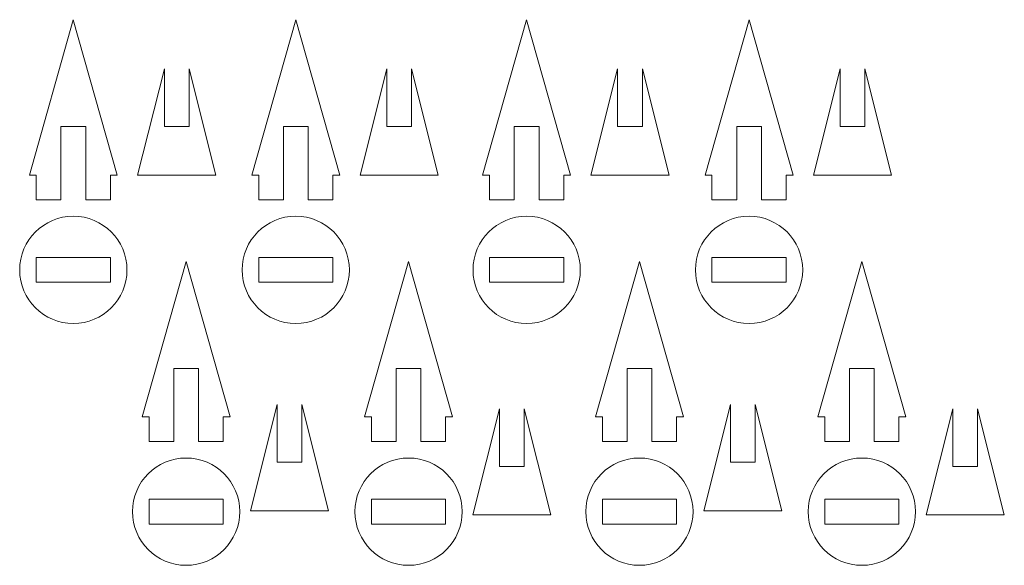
# Model space of a CAD drawing. Header units: millimetres. Extents: x -887 to 979, y -283 to 348.
# Tile 16 of 28: x -259 to -99, y 100 to 188. Entities that reach past the tile are written whole.
import ezdxf

# ---------------------------------------------------------------- set-up
doc = ezdxf.new("R2010")
doc.units = ezdxf.units.MM
doc.header["$MEASUREMENT"] = 0
doc.layers.add('layer 1', color=7, linetype='Continuous')

msp = doc.modelspace()

# ---------------------------------------------------------------- linework, layer by layer
at = {"layer": 'layer 1', "color": 250, "lineweight": 9}
for points, knots in [([(-249.9117, 188.3736), (-249.9117, 188.3736), (-257.0276, 163.2444), (-257.0276, 163.2444), (-257.0276, 163.2444), (-257.0276, 163.2444), (-255.9117, 163.2444), (-255.9117, 163.2444), (-255.9117, 163.2444), (-255.9117, 163.2444), (-255.9117, 159.2444), (-255.9117, 159.2444), (-255.9117, 159.2444), (-255.9117, 159.2444), (-251.9117, 159.2444), (-251.9117, 159.2444), (-251.9117, 159.2444), (-251.9117, 159.2444), (-251.9117, 163.2444), (-251.9117, 163.2444), (-251.9117, 163.2444), (-251.9117, 163.2444), (-251.9117, 171.0878), (-251.9117, 171.0878), (-251.9117, 171.0878), (-251.9117, 171.0878), (-247.9117, 171.0878), (-247.9117, 171.0878), (-247.9117, 171.0878), (-247.9117, 171.0878), (-247.9117, 163.2444), (-247.9117, 163.2444), (-247.9117, 163.2444), (-247.9117, 163.2444), (-247.9117, 159.2444), (-247.9117, 159.2444), (-247.9117, 159.2444), (-247.9117, 159.2444), (-243.9117, 159.2444), (-243.9117, 159.2444), (-243.9117, 159.2444), (-243.9117, 159.2444), (-243.9117, 163.2444), (-243.9117, 163.2444), (-243.9117, 163.2444), (-243.9117, 163.2444), (-242.7958, 163.2444), (-242.7958, 163.2444), (-242.7958, 163.2444), (-242.7958, 163.2444), (-249.9117, 188.3736), (-249.9117, 188.3736)], [0, 0, 0, 0, 0.07142857, 0.07142857, 0.07142857, 0.07142857, 0.14285714, 0.14285714, 0.14285714, 0.14285714, 0.21428571, 0.21428571, 0.21428571, 0.21428571, 0.28571429, 0.28571429, 0.28571429, 0.28571429, 0.35714286, 0.35714286, 0.35714286, 0.35714286, 0.42857143, 0.42857143, 0.42857143, 0.42857143, 0.5, 0.5, 0.5, 0.5, 0.57142857, 0.57142857, 0.57142857, 0.57142857, 0.64285714, 0.64285714, 0.64285714, 0.64285714, 0.71428571, 0.71428571, 0.71428571, 0.71428571, 0.78571429, 0.78571429, 0.78571429, 0.78571429, 0.85714286, 0.85714286, 0.85714286, 0.85714286, 1, 1, 1, 1]), ([(-213.9283, 188.3736), (-213.9283, 188.3736), (-221.0442, 163.2444), (-221.0442, 163.2444), (-221.0442, 163.2444), (-221.0442, 163.2444), (-219.9283, 163.2444), (-219.9283, 163.2444), (-219.9283, 163.2444), (-219.9283, 163.2444), (-219.9283, 159.2444), (-219.9283, 159.2444), (-219.9283, 159.2444), (-219.9283, 159.2444), (-215.9283, 159.2444), (-215.9283, 159.2444), (-215.9283, 159.2444), (-215.9283, 159.2444), (-215.9283, 163.2444), (-215.9283, 163.2444), (-215.9283, 163.2444), (-215.9283, 163.2444), (-215.9283, 171.0878), (-215.9283, 171.0878), (-215.9283, 171.0878), (-215.9283, 171.0878), (-211.9283, 171.0878), (-211.9283, 171.0878), (-211.9283, 171.0878), (-211.9283, 171.0878), (-211.9283, 163.2444), (-211.9283, 163.2444), (-211.9283, 163.2444), (-211.9283, 163.2444), (-211.9283, 159.2444), (-211.9283, 159.2444), (-211.9283, 159.2444), (-211.9283, 159.2444), (-207.9283, 159.2444), (-207.9283, 159.2444), (-207.9283, 159.2444), (-207.9283, 159.2444), (-207.9283, 163.2444), (-207.9283, 163.2444), (-207.9283, 163.2444), (-207.9283, 163.2444), (-206.8124, 163.2444), (-206.8124, 163.2444), (-206.8124, 163.2444), (-206.8124, 163.2444), (-213.9283, 188.3736), (-213.9283, 188.3736)], [0, 0, 0, 0, 0.07142857, 0.07142857, 0.07142857, 0.07142857, 0.14285714, 0.14285714, 0.14285714, 0.14285714, 0.21428571, 0.21428571, 0.21428571, 0.21428571, 0.28571429, 0.28571429, 0.28571429, 0.28571429, 0.35714286, 0.35714286, 0.35714286, 0.35714286, 0.42857143, 0.42857143, 0.42857143, 0.42857143, 0.5, 0.5, 0.5, 0.5, 0.57142857, 0.57142857, 0.57142857, 0.57142857, 0.64285714, 0.64285714, 0.64285714, 0.64285714, 0.71428571, 0.71428571, 0.71428571, 0.71428571, 0.78571429, 0.78571429, 0.78571429, 0.78571429, 0.85714286, 0.85714286, 0.85714286, 0.85714286, 1, 1, 1, 1]), ([(-176.58, 188.3736), (-176.58, 188.3736), (-183.6959, 163.2444), (-183.6959, 163.2444), (-183.6959, 163.2444), (-183.6959, 163.2444), (-182.58, 163.2444), (-182.58, 163.2444), (-182.58, 163.2444), (-182.58, 163.2444), (-182.58, 159.2444), (-182.58, 159.2444), (-182.58, 159.2444), (-182.58, 159.2444), (-178.58, 159.2444), (-178.58, 159.2444), (-178.58, 159.2444), (-178.58, 159.2444), (-178.58, 163.2444), (-178.58, 163.2444), (-178.58, 163.2444), (-178.58, 163.2444), (-178.58, 171.0878), (-178.58, 171.0878), (-178.58, 171.0878), (-178.58, 171.0878), (-174.58, 171.0878), (-174.58, 171.0878), (-174.58, 171.0878), (-174.58, 171.0878), (-174.58, 163.2444), (-174.58, 163.2444), (-174.58, 163.2444), (-174.58, 163.2444), (-174.58, 159.2444), (-174.58, 159.2444), (-174.58, 159.2444), (-174.58, 159.2444), (-170.58, 159.2444), (-170.58, 159.2444), (-170.58, 159.2444), (-170.58, 159.2444), (-170.58, 163.2444), (-170.58, 163.2444), (-170.58, 163.2444), (-170.58, 163.2444), (-169.4641, 163.2444), (-169.4641, 163.2444), (-169.4641, 163.2444), (-169.4641, 163.2444), (-176.58, 188.3736), (-176.58, 188.3736)], [0, 0, 0, 0, 0.07142857, 0.07142857, 0.07142857, 0.07142857, 0.14285714, 0.14285714, 0.14285714, 0.14285714, 0.21428571, 0.21428571, 0.21428571, 0.21428571, 0.28571429, 0.28571429, 0.28571429, 0.28571429, 0.35714286, 0.35714286, 0.35714286, 0.35714286, 0.42857143, 0.42857143, 0.42857143, 0.42857143, 0.5, 0.5, 0.5, 0.5, 0.57142857, 0.57142857, 0.57142857, 0.57142857, 0.64285714, 0.64285714, 0.64285714, 0.64285714, 0.71428571, 0.71428571, 0.71428571, 0.71428571, 0.78571429, 0.78571429, 0.78571429, 0.78571429, 0.85714286, 0.85714286, 0.85714286, 0.85714286, 1, 1, 1, 1]), ([(-140.5966, 188.3736), (-140.5966, 188.3736), (-147.7125, 163.2444), (-147.7125, 163.2444), (-147.7125, 163.2444), (-147.7125, 163.2444), (-146.5966, 163.2444), (-146.5966, 163.2444), (-146.5966, 163.2444), (-146.5966, 163.2444), (-146.5966, 159.2444), (-146.5966, 159.2444), (-146.5966, 159.2444), (-146.5966, 159.2444), (-142.5966, 159.2444), (-142.5966, 159.2444), (-142.5966, 159.2444), (-142.5966, 159.2444), (-142.5966, 163.2444), (-142.5966, 163.2444), (-142.5966, 163.2444), (-142.5966, 163.2444), (-142.5966, 171.0878), (-142.5966, 171.0878), (-142.5966, 171.0878), (-142.5966, 171.0878), (-138.5966, 171.0878), (-138.5966, 171.0878), (-138.5966, 171.0878), (-138.5966, 171.0878), (-138.5966, 163.2444), (-138.5966, 163.2444), (-138.5966, 163.2444), (-138.5966, 163.2444), (-138.5966, 159.2444), (-138.5966, 159.2444), (-138.5966, 159.2444), (-138.5966, 159.2444), (-134.5966, 159.2444), (-134.5966, 159.2444), (-134.5966, 159.2444), (-134.5966, 159.2444), (-134.5966, 163.2444), (-134.5966, 163.2444), (-134.5966, 163.2444), (-134.5966, 163.2444), (-133.4807, 163.2444), (-133.4807, 163.2444), (-133.4807, 163.2444), (-133.4807, 163.2444), (-140.5966, 188.3736), (-140.5966, 188.3736)], [0, 0, 0, 0, 0.07142857, 0.07142857, 0.07142857, 0.07142857, 0.14285714, 0.14285714, 0.14285714, 0.14285714, 0.21428571, 0.21428571, 0.21428571, 0.21428571, 0.28571429, 0.28571429, 0.28571429, 0.28571429, 0.35714286, 0.35714286, 0.35714286, 0.35714286, 0.42857143, 0.42857143, 0.42857143, 0.42857143, 0.5, 0.5, 0.5, 0.5, 0.57142857, 0.57142857, 0.57142857, 0.57142857, 0.64285714, 0.64285714, 0.64285714, 0.64285714, 0.71428571, 0.71428571, 0.71428571, 0.71428571, 0.78571429, 0.78571429, 0.78571429, 0.78571429, 0.85714286, 0.85714286, 0.85714286, 0.85714286, 1, 1, 1, 1]), ([(-235.1901, 180.4227), (-235.1901, 180.4227), (-239.5112, 163.2444), (-239.5112, 163.2444), (-239.5112, 163.2444), (-239.5112, 163.2444), (-233.1901, 163.2444), (-233.1901, 163.2444), (-233.1901, 163.2444), (-233.1901, 163.2444), (-226.869, 163.2444), (-226.869, 163.2444), (-226.869, 163.2444), (-226.869, 163.2444), (-231.1901, 180.4227), (-231.1901, 180.4227), (-231.1901, 180.4227), (-231.1901, 180.4227), (-231.1901, 171.0878), (-231.1901, 171.0878), (-231.1901, 171.0878), (-231.1901, 171.0878), (-235.1901, 171.0878), (-235.1901, 171.0878), (-235.1901, 171.0878), (-235.1901, 171.0878), (-235.1901, 180.4227), (-235.1901, 180.4227)], [0, 0, 0, 0, 0.125, 0.125, 0.125, 0.125, 0.25, 0.25, 0.25, 0.25, 0.375, 0.375, 0.375, 0.375, 0.5, 0.5, 0.5, 0.5, 0.625, 0.625, 0.625, 0.625, 0.75, 0.75, 0.75, 0.75, 1, 1, 1, 1]), ([(-199.2067, 180.4227), (-199.2067, 180.4227), (-203.5278, 163.2444), (-203.5278, 163.2444), (-203.5278, 163.2444), (-203.5278, 163.2444), (-197.2067, 163.2444), (-197.2067, 163.2444), (-197.2067, 163.2444), (-197.2067, 163.2444), (-190.8856, 163.2444), (-190.8856, 163.2444), (-190.8856, 163.2444), (-190.8856, 163.2444), (-195.2067, 180.4227), (-195.2067, 180.4227), (-195.2067, 180.4227), (-195.2067, 180.4227), (-195.2067, 171.0878), (-195.2067, 171.0878), (-195.2067, 171.0878), (-195.2067, 171.0878), (-199.2067, 171.0878), (-199.2067, 171.0878), (-199.2067, 171.0878), (-199.2067, 171.0878), (-199.2067, 180.4227), (-199.2067, 180.4227)], [0, 0, 0, 0, 0.125, 0.125, 0.125, 0.125, 0.25, 0.25, 0.25, 0.25, 0.375, 0.375, 0.375, 0.375, 0.5, 0.5, 0.5, 0.5, 0.625, 0.625, 0.625, 0.625, 0.75, 0.75, 0.75, 0.75, 1, 1, 1, 1]), ([(-161.8584, 180.4227), (-161.8584, 180.4227), (-166.1795, 163.2444), (-166.1795, 163.2444), (-166.1795, 163.2444), (-166.1795, 163.2444), (-159.8584, 163.2444), (-159.8584, 163.2444), (-159.8584, 163.2444), (-159.8584, 163.2444), (-153.5373, 163.2444), (-153.5373, 163.2444), (-153.5373, 163.2444), (-153.5373, 163.2444), (-157.8584, 180.4227), (-157.8584, 180.4227), (-157.8584, 180.4227), (-157.8584, 180.4227), (-157.8584, 171.0878), (-157.8584, 171.0878), (-157.8584, 171.0878), (-157.8584, 171.0878), (-161.8584, 171.0878), (-161.8584, 171.0878), (-161.8584, 171.0878), (-161.8584, 171.0878), (-161.8584, 180.4227), (-161.8584, 180.4227)], [0, 0, 0, 0, 0.125, 0.125, 0.125, 0.125, 0.25, 0.25, 0.25, 0.25, 0.375, 0.375, 0.375, 0.375, 0.5, 0.5, 0.5, 0.5, 0.625, 0.625, 0.625, 0.625, 0.75, 0.75, 0.75, 0.75, 1, 1, 1, 1]), ([(-125.875, 180.4227), (-125.875, 180.4227), (-130.1961, 163.2444), (-130.1961, 163.2444), (-130.1961, 163.2444), (-130.1961, 163.2444), (-123.875, 163.2444), (-123.875, 163.2444), (-123.875, 163.2444), (-123.875, 163.2444), (-117.5539, 163.2444), (-117.5539, 163.2444), (-117.5539, 163.2444), (-117.5539, 163.2444), (-121.875, 180.4227), (-121.875, 180.4227), (-121.875, 180.4227), (-121.875, 180.4227), (-121.875, 171.0878), (-121.875, 171.0878), (-121.875, 171.0878), (-121.875, 171.0878), (-125.875, 171.0878), (-125.875, 171.0878), (-125.875, 171.0878), (-125.875, 171.0878), (-125.875, 180.4227), (-125.875, 180.4227)], [0, 0, 0, 0, 0.125, 0.125, 0.125, 0.125, 0.25, 0.25, 0.25, 0.25, 0.375, 0.375, 0.375, 0.375, 0.5, 0.5, 0.5, 0.5, 0.625, 0.625, 0.625, 0.625, 0.75, 0.75, 0.75, 0.75, 1, 1, 1, 1]), ([(-249.9117, 139.2319), (-254.7042, 139.2319), (-258.5892, 143.1169), (-258.5892, 147.9094), (-258.5892, 147.9094), (-258.5892, 152.7019), (-254.7042, 156.5869), (-249.9117, 156.5869), (-249.9117, 156.5869), (-245.1192, 156.5869), (-241.2342, 152.7019), (-241.2342, 147.9094), (-241.2342, 147.9094), (-241.2342, 143.1169), (-245.1192, 139.2319), (-249.9117, 139.2319)], [0, 0, 0, 0, 0.2, 0.2, 0.2, 0.2, 0.4, 0.4, 0.4, 0.4, 0.6, 0.6, 0.6, 0.6, 1, 1, 1, 1]), ([(-213.9283, 139.2319), (-218.7208, 139.2319), (-222.6058, 143.1169), (-222.6058, 147.9094), (-222.6058, 147.9094), (-222.6058, 152.7019), (-218.7208, 156.5869), (-213.9283, 156.5869), (-213.9283, 156.5869), (-209.1358, 156.5869), (-205.2508, 152.7019), (-205.2508, 147.9094), (-205.2508, 147.9094), (-205.2508, 143.1169), (-209.1358, 139.2319), (-213.9283, 139.2319)], [0, 0, 0, 0, 0.2, 0.2, 0.2, 0.2, 0.4, 0.4, 0.4, 0.4, 0.6, 0.6, 0.6, 0.6, 1, 1, 1, 1]), ([(-176.58, 139.2319), (-181.3725, 139.2319), (-185.2575, 143.1169), (-185.2575, 147.9094), (-185.2575, 147.9094), (-185.2575, 152.7019), (-181.3725, 156.5869), (-176.58, 156.5869), (-176.58, 156.5869), (-171.7875, 156.5869), (-167.9025, 152.7019), (-167.9025, 147.9094), (-167.9025, 147.9094), (-167.9025, 143.1169), (-171.7875, 139.2319), (-176.58, 139.2319)], [0, 0, 0, 0, 0.2, 0.2, 0.2, 0.2, 0.4, 0.4, 0.4, 0.4, 0.6, 0.6, 0.6, 0.6, 1, 1, 1, 1]), ([(-140.5966, 139.2319), (-145.3891, 139.2319), (-149.2741, 143.1169), (-149.2741, 147.9094), (-149.2741, 147.9094), (-149.2741, 152.7019), (-145.3891, 156.5869), (-140.5966, 156.5869), (-140.5966, 156.5869), (-135.8041, 156.5869), (-131.9191, 152.7019), (-131.9191, 147.9094), (-131.9191, 147.9094), (-131.9191, 143.1169), (-135.8041, 139.2319), (-140.5966, 139.2319)], [0, 0, 0, 0, 0.2, 0.2, 0.2, 0.2, 0.4, 0.4, 0.4, 0.4, 0.6, 0.6, 0.6, 0.6, 1, 1, 1, 1]), ([(-251.9117, 149.9094), (-251.9117, 149.9094), (-247.9117, 149.9094), (-247.9117, 149.9094), (-247.9117, 149.9094), (-247.9117, 149.9094), (-243.9117, 149.9094), (-243.9117, 149.9094), (-243.9117, 149.9094), (-243.9117, 149.9094), (-243.9117, 145.9094), (-243.9117, 145.9094), (-243.9117, 145.9094), (-243.9117, 145.9094), (-247.9117, 145.9094), (-247.9117, 145.9094), (-247.9117, 145.9094), (-247.9117, 145.9094), (-251.9117, 145.9094), (-251.9117, 145.9094), (-251.9117, 145.9094), (-251.9117, 145.9094), (-255.9117, 145.9094), (-255.9117, 145.9094), (-255.9117, 145.9094), (-255.9117, 145.9094), (-255.9117, 149.9094), (-255.9117, 149.9094), (-255.9117, 149.9094), (-255.9117, 149.9094), (-251.9117, 149.9094), (-251.9117, 149.9094)], [0, 0, 0, 0, 0.11111111, 0.11111111, 0.11111111, 0.11111111, 0.22222222, 0.22222222, 0.22222222, 0.22222222, 0.33333333, 0.33333333, 0.33333333, 0.33333333, 0.44444444, 0.44444444, 0.44444444, 0.44444444, 0.55555556, 0.55555556, 0.55555556, 0.55555556, 0.66666667, 0.66666667, 0.66666667, 0.66666667, 0.77777778, 0.77777778, 0.77777778, 0.77777778, 1, 1, 1, 1]), ([(-215.9283, 149.9094), (-215.9283, 149.9094), (-211.9283, 149.9094), (-211.9283, 149.9094), (-211.9283, 149.9094), (-211.9283, 149.9094), (-207.9283, 149.9094), (-207.9283, 149.9094), (-207.9283, 149.9094), (-207.9283, 149.9094), (-207.9283, 145.9094), (-207.9283, 145.9094), (-207.9283, 145.9094), (-207.9283, 145.9094), (-211.9283, 145.9094), (-211.9283, 145.9094), (-211.9283, 145.9094), (-211.9283, 145.9094), (-215.9283, 145.9094), (-215.9283, 145.9094), (-215.9283, 145.9094), (-215.9283, 145.9094), (-219.9283, 145.9094), (-219.9283, 145.9094), (-219.9283, 145.9094), (-219.9283, 145.9094), (-219.9283, 149.9094), (-219.9283, 149.9094), (-219.9283, 149.9094), (-219.9283, 149.9094), (-215.9283, 149.9094), (-215.9283, 149.9094)], [0, 0, 0, 0, 0.11111111, 0.11111111, 0.11111111, 0.11111111, 0.22222222, 0.22222222, 0.22222222, 0.22222222, 0.33333333, 0.33333333, 0.33333333, 0.33333333, 0.44444444, 0.44444444, 0.44444444, 0.44444444, 0.55555556, 0.55555556, 0.55555556, 0.55555556, 0.66666667, 0.66666667, 0.66666667, 0.66666667, 0.77777778, 0.77777778, 0.77777778, 0.77777778, 1, 1, 1, 1]), ([(-178.58, 149.9094), (-178.58, 149.9094), (-174.58, 149.9094), (-174.58, 149.9094), (-174.58, 149.9094), (-174.58, 149.9094), (-170.58, 149.9094), (-170.58, 149.9094), (-170.58, 149.9094), (-170.58, 149.9094), (-170.58, 145.9094), (-170.58, 145.9094), (-170.58, 145.9094), (-170.58, 145.9094), (-174.58, 145.9094), (-174.58, 145.9094), (-174.58, 145.9094), (-174.58, 145.9094), (-178.58, 145.9094), (-178.58, 145.9094), (-178.58, 145.9094), (-178.58, 145.9094), (-182.58, 145.9094), (-182.58, 145.9094), (-182.58, 145.9094), (-182.58, 145.9094), (-182.58, 149.9094), (-182.58, 149.9094), (-182.58, 149.9094), (-182.58, 149.9094), (-178.58, 149.9094), (-178.58, 149.9094)], [0, 0, 0, 0, 0.11111111, 0.11111111, 0.11111111, 0.11111111, 0.22222222, 0.22222222, 0.22222222, 0.22222222, 0.33333333, 0.33333333, 0.33333333, 0.33333333, 0.44444444, 0.44444444, 0.44444444, 0.44444444, 0.55555556, 0.55555556, 0.55555556, 0.55555556, 0.66666667, 0.66666667, 0.66666667, 0.66666667, 0.77777778, 0.77777778, 0.77777778, 0.77777778, 1, 1, 1, 1]), ([(-142.5966, 149.9094), (-142.5966, 149.9094), (-138.5966, 149.9094), (-138.5966, 149.9094), (-138.5966, 149.9094), (-138.5966, 149.9094), (-134.5966, 149.9094), (-134.5966, 149.9094), (-134.5966, 149.9094), (-134.5966, 149.9094), (-134.5966, 145.9094), (-134.5966, 145.9094), (-134.5966, 145.9094), (-134.5966, 145.9094), (-138.5966, 145.9094), (-138.5966, 145.9094), (-138.5966, 145.9094), (-138.5966, 145.9094), (-142.5966, 145.9094), (-142.5966, 145.9094), (-142.5966, 145.9094), (-142.5966, 145.9094), (-146.5966, 145.9094), (-146.5966, 145.9094), (-146.5966, 145.9094), (-146.5966, 145.9094), (-146.5966, 149.9094), (-146.5966, 149.9094), (-146.5966, 149.9094), (-146.5966, 149.9094), (-142.5966, 149.9094), (-142.5966, 149.9094)], [0, 0, 0, 0, 0.11111111, 0.11111111, 0.11111111, 0.11111111, 0.22222222, 0.22222222, 0.22222222, 0.22222222, 0.33333333, 0.33333333, 0.33333333, 0.33333333, 0.44444444, 0.44444444, 0.44444444, 0.44444444, 0.55555556, 0.55555556, 0.55555556, 0.55555556, 0.66666667, 0.66666667, 0.66666667, 0.66666667, 0.77777778, 0.77777778, 0.77777778, 0.77777778, 1, 1, 1, 1]), ([(-231.6658, 149.2673), (-231.6658, 149.2673), (-238.7817, 124.1381), (-238.7817, 124.1381), (-238.7817, 124.1381), (-238.7817, 124.1381), (-237.6658, 124.1381), (-237.6658, 124.1381), (-237.6658, 124.1381), (-237.6658, 124.1381), (-237.6658, 120.1381), (-237.6658, 120.1381), (-237.6658, 120.1381), (-237.6658, 120.1381), (-233.6658, 120.1381), (-233.6658, 120.1381), (-233.6658, 120.1381), (-233.6658, 120.1381), (-233.6658, 124.1381), (-233.6658, 124.1381), (-233.6658, 124.1381), (-233.6658, 124.1381), (-233.6658, 131.9815), (-233.6658, 131.9815), (-233.6658, 131.9815), (-233.6658, 131.9815), (-229.6658, 131.9815), (-229.6658, 131.9815), (-229.6658, 131.9815), (-229.6658, 131.9815), (-229.6658, 124.1381), (-229.6658, 124.1381), (-229.6658, 124.1381), (-229.6658, 124.1381), (-229.6658, 120.1381), (-229.6658, 120.1381), (-229.6658, 120.1381), (-229.6658, 120.1381), (-225.6658, 120.1381), (-225.6658, 120.1381), (-225.6658, 120.1381), (-225.6658, 120.1381), (-225.6658, 124.1381), (-225.6658, 124.1381), (-225.6658, 124.1381), (-225.6658, 124.1381), (-224.5499, 124.1381), (-224.5499, 124.1381), (-224.5499, 124.1381), (-224.5499, 124.1381), (-231.6658, 149.2673), (-231.6658, 149.2673)], [0, 0, 0, 0, 0.07142857, 0.07142857, 0.07142857, 0.07142857, 0.14285714, 0.14285714, 0.14285714, 0.14285714, 0.21428571, 0.21428571, 0.21428571, 0.21428571, 0.28571429, 0.28571429, 0.28571429, 0.28571429, 0.35714286, 0.35714286, 0.35714286, 0.35714286, 0.42857143, 0.42857143, 0.42857143, 0.42857143, 0.5, 0.5, 0.5, 0.5, 0.57142857, 0.57142857, 0.57142857, 0.57142857, 0.64285714, 0.64285714, 0.64285714, 0.64285714, 0.71428571, 0.71428571, 0.71428571, 0.71428571, 0.78571429, 0.78571429, 0.78571429, 0.78571429, 0.85714286, 0.85714286, 0.85714286, 0.85714286, 1, 1, 1, 1]), ([(-195.6824, 149.2673), (-195.6824, 149.2673), (-202.7983, 124.1381), (-202.7983, 124.1381), (-202.7983, 124.1381), (-202.7983, 124.1381), (-201.6824, 124.1381), (-201.6824, 124.1381), (-201.6824, 124.1381), (-201.6824, 124.1381), (-201.6824, 120.1381), (-201.6824, 120.1381), (-201.6824, 120.1381), (-201.6824, 120.1381), (-197.6824, 120.1381), (-197.6824, 120.1381), (-197.6824, 120.1381), (-197.6824, 120.1381), (-197.6824, 124.1381), (-197.6824, 124.1381), (-197.6824, 124.1381), (-197.6824, 124.1381), (-197.6824, 131.9815), (-197.6824, 131.9815), (-197.6824, 131.9815), (-197.6824, 131.9815), (-193.6824, 131.9815), (-193.6824, 131.9815), (-193.6824, 131.9815), (-193.6824, 131.9815), (-193.6824, 124.1381), (-193.6824, 124.1381), (-193.6824, 124.1381), (-193.6824, 124.1381), (-193.6824, 120.1381), (-193.6824, 120.1381), (-193.6824, 120.1381), (-193.6824, 120.1381), (-189.6824, 120.1381), (-189.6824, 120.1381), (-189.6824, 120.1381), (-189.6824, 120.1381), (-189.6824, 124.1381), (-189.6824, 124.1381), (-189.6824, 124.1381), (-189.6824, 124.1381), (-188.5665, 124.1381), (-188.5665, 124.1381), (-188.5665, 124.1381), (-188.5665, 124.1381), (-195.6824, 149.2673), (-195.6824, 149.2673)], [0, 0, 0, 0, 0.07142857, 0.07142857, 0.07142857, 0.07142857, 0.14285714, 0.14285714, 0.14285714, 0.14285714, 0.21428571, 0.21428571, 0.21428571, 0.21428571, 0.28571429, 0.28571429, 0.28571429, 0.28571429, 0.35714286, 0.35714286, 0.35714286, 0.35714286, 0.42857143, 0.42857143, 0.42857143, 0.42857143, 0.5, 0.5, 0.5, 0.5, 0.57142857, 0.57142857, 0.57142857, 0.57142857, 0.64285714, 0.64285714, 0.64285714, 0.64285714, 0.71428571, 0.71428571, 0.71428571, 0.71428571, 0.78571429, 0.78571429, 0.78571429, 0.78571429, 0.85714286, 0.85714286, 0.85714286, 0.85714286, 1, 1, 1, 1]), ([(-158.3341, 149.2673), (-158.3341, 149.2673), (-165.45, 124.1381), (-165.45, 124.1381), (-165.45, 124.1381), (-165.45, 124.1381), (-164.3341, 124.1381), (-164.3341, 124.1381), (-164.3341, 124.1381), (-164.3341, 124.1381), (-164.3341, 120.1381), (-164.3341, 120.1381), (-164.3341, 120.1381), (-164.3341, 120.1381), (-160.3341, 120.1381), (-160.3341, 120.1381), (-160.3341, 120.1381), (-160.3341, 120.1381), (-160.3341, 124.1381), (-160.3341, 124.1381), (-160.3341, 124.1381), (-160.3341, 124.1381), (-160.3341, 131.9815), (-160.3341, 131.9815), (-160.3341, 131.9815), (-160.3341, 131.9815), (-156.3341, 131.9815), (-156.3341, 131.9815), (-156.3341, 131.9815), (-156.3341, 131.9815), (-156.3341, 124.1381), (-156.3341, 124.1381), (-156.3341, 124.1381), (-156.3341, 124.1381), (-156.3341, 120.1381), (-156.3341, 120.1381), (-156.3341, 120.1381), (-156.3341, 120.1381), (-152.3341, 120.1381), (-152.3341, 120.1381), (-152.3341, 120.1381), (-152.3341, 120.1381), (-152.3341, 124.1381), (-152.3341, 124.1381), (-152.3341, 124.1381), (-152.3341, 124.1381), (-151.2182, 124.1381), (-151.2182, 124.1381), (-151.2182, 124.1381), (-151.2182, 124.1381), (-158.3341, 149.2673), (-158.3341, 149.2673)], [0, 0, 0, 0, 0.07142857, 0.07142857, 0.07142857, 0.07142857, 0.14285714, 0.14285714, 0.14285714, 0.14285714, 0.21428571, 0.21428571, 0.21428571, 0.21428571, 0.28571429, 0.28571429, 0.28571429, 0.28571429, 0.35714286, 0.35714286, 0.35714286, 0.35714286, 0.42857143, 0.42857143, 0.42857143, 0.42857143, 0.5, 0.5, 0.5, 0.5, 0.57142857, 0.57142857, 0.57142857, 0.57142857, 0.64285714, 0.64285714, 0.64285714, 0.64285714, 0.71428571, 0.71428571, 0.71428571, 0.71428571, 0.78571429, 0.78571429, 0.78571429, 0.78571429, 0.85714286, 0.85714286, 0.85714286, 0.85714286, 1, 1, 1, 1]), ([(-122.3507, 149.2673), (-122.3507, 149.2673), (-129.4666, 124.1381), (-129.4666, 124.1381), (-129.4666, 124.1381), (-129.4666, 124.1381), (-128.3507, 124.1381), (-128.3507, 124.1381), (-128.3507, 124.1381), (-128.3507, 124.1381), (-128.3507, 120.1381), (-128.3507, 120.1381), (-128.3507, 120.1381), (-128.3507, 120.1381), (-124.3507, 120.1381), (-124.3507, 120.1381), (-124.3507, 120.1381), (-124.3507, 120.1381), (-124.3507, 124.1381), (-124.3507, 124.1381), (-124.3507, 124.1381), (-124.3507, 124.1381), (-124.3507, 131.9815), (-124.3507, 131.9815), (-124.3507, 131.9815), (-124.3507, 131.9815), (-120.3507, 131.9815), (-120.3507, 131.9815), (-120.3507, 131.9815), (-120.3507, 131.9815), (-120.3507, 124.1381), (-120.3507, 124.1381), (-120.3507, 124.1381), (-120.3507, 124.1381), (-120.3507, 120.1381), (-120.3507, 120.1381), (-120.3507, 120.1381), (-120.3507, 120.1381), (-116.3507, 120.1381), (-116.3507, 120.1381), (-116.3507, 120.1381), (-116.3507, 120.1381), (-116.3507, 124.1381), (-116.3507, 124.1381), (-116.3507, 124.1381), (-116.3507, 124.1381), (-115.2348, 124.1381), (-115.2348, 124.1381), (-115.2348, 124.1381), (-115.2348, 124.1381), (-122.3507, 149.2673), (-122.3507, 149.2673)], [0, 0, 0, 0, 0.07142857, 0.07142857, 0.07142857, 0.07142857, 0.14285714, 0.14285714, 0.14285714, 0.14285714, 0.21428571, 0.21428571, 0.21428571, 0.21428571, 0.28571429, 0.28571429, 0.28571429, 0.28571429, 0.35714286, 0.35714286, 0.35714286, 0.35714286, 0.42857143, 0.42857143, 0.42857143, 0.42857143, 0.5, 0.5, 0.5, 0.5, 0.57142857, 0.57142857, 0.57142857, 0.57142857, 0.64285714, 0.64285714, 0.64285714, 0.64285714, 0.71428571, 0.71428571, 0.71428571, 0.71428571, 0.78571429, 0.78571429, 0.78571429, 0.78571429, 0.85714286, 0.85714286, 0.85714286, 0.85714286, 1, 1, 1, 1]), ([(-216.9442, 126.136), (-216.9442, 126.136), (-221.2653, 108.9577), (-221.2653, 108.9577), (-221.2653, 108.9577), (-221.2653, 108.9577), (-214.9442, 108.9577), (-214.9442, 108.9577), (-214.9442, 108.9577), (-214.9442, 108.9577), (-208.6231, 108.9577), (-208.6231, 108.9577), (-208.6231, 108.9577), (-208.6231, 108.9577), (-212.9442, 126.136), (-212.9442, 126.136), (-212.9442, 126.136), (-212.9442, 126.136), (-212.9442, 116.8011), (-212.9442, 116.8011), (-212.9442, 116.8011), (-212.9442, 116.8011), (-216.9442, 116.8011), (-216.9442, 116.8011), (-216.9442, 116.8011), (-216.9442, 116.8011), (-216.9442, 126.136), (-216.9442, 126.136)], [0, 0, 0, 0, 0.125, 0.125, 0.125, 0.125, 0.25, 0.25, 0.25, 0.25, 0.375, 0.375, 0.375, 0.375, 0.5, 0.5, 0.5, 0.5, 0.625, 0.625, 0.625, 0.625, 0.75, 0.75, 0.75, 0.75, 1, 1, 1, 1]), ([(-143.6125, 126.136), (-143.6125, 126.136), (-147.9336, 108.9577), (-147.9336, 108.9577), (-147.9336, 108.9577), (-147.9336, 108.9577), (-141.6125, 108.9577), (-141.6125, 108.9577), (-141.6125, 108.9577), (-141.6125, 108.9577), (-135.2914, 108.9577), (-135.2914, 108.9577), (-135.2914, 108.9577), (-135.2914, 108.9577), (-139.6125, 126.136), (-139.6125, 126.136), (-139.6125, 126.136), (-139.6125, 126.136), (-139.6125, 116.8011), (-139.6125, 116.8011), (-139.6125, 116.8011), (-139.6125, 116.8011), (-143.6125, 116.8011), (-143.6125, 116.8011), (-143.6125, 116.8011), (-143.6125, 116.8011), (-143.6125, 126.136), (-143.6125, 126.136)], [0, 0, 0, 0, 0.125, 0.125, 0.125, 0.125, 0.25, 0.25, 0.25, 0.25, 0.375, 0.375, 0.375, 0.375, 0.5, 0.5, 0.5, 0.5, 0.625, 0.625, 0.625, 0.625, 0.75, 0.75, 0.75, 0.75, 1, 1, 1, 1]), ([(-180.9608, 125.4414), (-180.9608, 125.4414), (-185.2819, 108.2631), (-185.2819, 108.2631), (-185.2819, 108.2631), (-185.2819, 108.2631), (-178.9608, 108.2631), (-178.9608, 108.2631), (-178.9608, 108.2631), (-178.9608, 108.2631), (-172.6397, 108.2631), (-172.6397, 108.2631), (-172.6397, 108.2631), (-172.6397, 108.2631), (-176.9608, 125.4414), (-176.9608, 125.4414), (-176.9608, 125.4414), (-176.9608, 125.4414), (-176.9608, 116.1065), (-176.9608, 116.1065), (-176.9608, 116.1065), (-176.9608, 116.1065), (-180.9608, 116.1065), (-180.9608, 116.1065), (-180.9608, 116.1065), (-180.9608, 116.1065), (-180.9608, 125.4414), (-180.9608, 125.4414)], [0, 0, 0, 0, 0.125, 0.125, 0.125, 0.125, 0.25, 0.25, 0.25, 0.25, 0.375, 0.375, 0.375, 0.375, 0.5, 0.5, 0.5, 0.5, 0.625, 0.625, 0.625, 0.625, 0.75, 0.75, 0.75, 0.75, 1, 1, 1, 1]), ([(-107.6291, 125.4414), (-107.6291, 125.4414), (-111.9502, 108.2631), (-111.9502, 108.2631), (-111.9502, 108.2631), (-111.9502, 108.2631), (-105.6291, 108.2631), (-105.6291, 108.2631), (-105.6291, 108.2631), (-105.6291, 108.2631), (-99.308, 108.2631), (-99.308, 108.2631), (-99.308, 108.2631), (-99.308, 108.2631), (-103.6291, 125.4414), (-103.6291, 125.4414), (-103.6291, 125.4414), (-103.6291, 125.4414), (-103.6291, 116.1065), (-103.6291, 116.1065), (-103.6291, 116.1065), (-103.6291, 116.1065), (-107.6291, 116.1065), (-107.6291, 116.1065), (-107.6291, 116.1065), (-107.6291, 116.1065), (-107.6291, 125.4414), (-107.6291, 125.4414)], [0, 0, 0, 0, 0.125, 0.125, 0.125, 0.125, 0.25, 0.25, 0.25, 0.25, 0.375, 0.375, 0.375, 0.375, 0.5, 0.5, 0.5, 0.5, 0.625, 0.625, 0.625, 0.625, 0.75, 0.75, 0.75, 0.75, 1, 1, 1, 1]), ([(-231.6658, 100.1256), (-236.4583, 100.1256), (-240.3433, 104.0106), (-240.3433, 108.8031), (-240.3433, 108.8031), (-240.3433, 113.5956), (-236.4583, 117.4806), (-231.6658, 117.4806), (-231.6658, 117.4806), (-226.8733, 117.4806), (-222.9883, 113.5956), (-222.9883, 108.8031), (-222.9883, 108.8031), (-222.9883, 104.0106), (-226.8733, 100.1256), (-231.6658, 100.1256)], [0, 0, 0, 0, 0.2, 0.2, 0.2, 0.2, 0.4, 0.4, 0.4, 0.4, 0.6, 0.6, 0.6, 0.6, 1, 1, 1, 1]), ([(-195.6824, 100.1256), (-200.4749, 100.1256), (-204.3599, 104.0106), (-204.3599, 108.8031), (-204.3599, 108.8031), (-204.3599, 113.5956), (-200.4749, 117.4806), (-195.6824, 117.4806), (-195.6824, 117.4806), (-190.8899, 117.4806), (-187.0049, 113.5956), (-187.0049, 108.8031), (-187.0049, 108.8031), (-187.0049, 104.0106), (-190.8899, 100.1256), (-195.6824, 100.1256)], [0, 0, 0, 0, 0.2, 0.2, 0.2, 0.2, 0.4, 0.4, 0.4, 0.4, 0.6, 0.6, 0.6, 0.6, 1, 1, 1, 1]), ([(-158.3341, 100.1256), (-163.1266, 100.1256), (-167.0116, 104.0106), (-167.0116, 108.8031), (-167.0116, 108.8031), (-167.0116, 113.5956), (-163.1266, 117.4806), (-158.3341, 117.4806), (-158.3341, 117.4806), (-153.5416, 117.4806), (-149.6566, 113.5956), (-149.6566, 108.8031), (-149.6566, 108.8031), (-149.6566, 104.0106), (-153.5416, 100.1256), (-158.3341, 100.1256)], [0, 0, 0, 0, 0.2, 0.2, 0.2, 0.2, 0.4, 0.4, 0.4, 0.4, 0.6, 0.6, 0.6, 0.6, 1, 1, 1, 1]), ([(-122.3507, 100.1256), (-127.1432, 100.1256), (-131.0282, 104.0106), (-131.0282, 108.8031), (-131.0282, 108.8031), (-131.0282, 113.5956), (-127.1432, 117.4806), (-122.3507, 117.4806), (-122.3507, 117.4806), (-117.5582, 117.4806), (-113.6732, 113.5956), (-113.6732, 108.8031), (-113.6732, 108.8031), (-113.6732, 104.0106), (-117.5582, 100.1256), (-122.3507, 100.1256)], [0, 0, 0, 0, 0.2, 0.2, 0.2, 0.2, 0.4, 0.4, 0.4, 0.4, 0.6, 0.6, 0.6, 0.6, 1, 1, 1, 1]), ([(-233.6658, 110.8031), (-233.6658, 110.8031), (-229.6658, 110.8031), (-229.6658, 110.8031), (-229.6658, 110.8031), (-229.6658, 110.8031), (-225.6658, 110.8031), (-225.6658, 110.8031), (-225.6658, 110.8031), (-225.6658, 110.8031), (-225.6658, 106.8031), (-225.6658, 106.8031), (-225.6658, 106.8031), (-225.6658, 106.8031), (-229.6658, 106.8031), (-229.6658, 106.8031), (-229.6658, 106.8031), (-229.6658, 106.8031), (-233.6658, 106.8031), (-233.6658, 106.8031), (-233.6658, 106.8031), (-233.6658, 106.8031), (-237.6658, 106.8031), (-237.6658, 106.8031), (-237.6658, 106.8031), (-237.6658, 106.8031), (-237.6658, 110.8031), (-237.6658, 110.8031), (-237.6658, 110.8031), (-237.6658, 110.8031), (-233.6658, 110.8031), (-233.6658, 110.8031)], [0, 0, 0, 0, 0.11111111, 0.11111111, 0.11111111, 0.11111111, 0.22222222, 0.22222222, 0.22222222, 0.22222222, 0.33333333, 0.33333333, 0.33333333, 0.33333333, 0.44444444, 0.44444444, 0.44444444, 0.44444444, 0.55555556, 0.55555556, 0.55555556, 0.55555556, 0.66666667, 0.66666667, 0.66666667, 0.66666667, 0.77777778, 0.77777778, 0.77777778, 0.77777778, 1, 1, 1, 1]), ([(-197.6824, 110.8031), (-197.6824, 110.8031), (-193.6824, 110.8031), (-193.6824, 110.8031), (-193.6824, 110.8031), (-193.6824, 110.8031), (-189.6824, 110.8031), (-189.6824, 110.8031), (-189.6824, 110.8031), (-189.6824, 110.8031), (-189.6824, 106.8031), (-189.6824, 106.8031), (-189.6824, 106.8031), (-189.6824, 106.8031), (-193.6824, 106.8031), (-193.6824, 106.8031), (-193.6824, 106.8031), (-193.6824, 106.8031), (-197.6824, 106.8031), (-197.6824, 106.8031), (-197.6824, 106.8031), (-197.6824, 106.8031), (-201.6824, 106.8031), (-201.6824, 106.8031), (-201.6824, 106.8031), (-201.6824, 106.8031), (-201.6824, 110.8031), (-201.6824, 110.8031), (-201.6824, 110.8031), (-201.6824, 110.8031), (-197.6824, 110.8031), (-197.6824, 110.8031)], [0, 0, 0, 0, 0.11111111, 0.11111111, 0.11111111, 0.11111111, 0.22222222, 0.22222222, 0.22222222, 0.22222222, 0.33333333, 0.33333333, 0.33333333, 0.33333333, 0.44444444, 0.44444444, 0.44444444, 0.44444444, 0.55555556, 0.55555556, 0.55555556, 0.55555556, 0.66666667, 0.66666667, 0.66666667, 0.66666667, 0.77777778, 0.77777778, 0.77777778, 0.77777778, 1, 1, 1, 1]), ([(-160.3341, 110.8031), (-160.3341, 110.8031), (-156.3341, 110.8031), (-156.3341, 110.8031), (-156.3341, 110.8031), (-156.3341, 110.8031), (-152.3341, 110.8031), (-152.3341, 110.8031), (-152.3341, 110.8031), (-152.3341, 110.8031), (-152.3341, 106.8031), (-152.3341, 106.8031), (-152.3341, 106.8031), (-152.3341, 106.8031), (-156.3341, 106.8031), (-156.3341, 106.8031), (-156.3341, 106.8031), (-156.3341, 106.8031), (-160.3341, 106.8031), (-160.3341, 106.8031), (-160.3341, 106.8031), (-160.3341, 106.8031), (-164.3341, 106.8031), (-164.3341, 106.8031), (-164.3341, 106.8031), (-164.3341, 106.8031), (-164.3341, 110.8031), (-164.3341, 110.8031), (-164.3341, 110.8031), (-164.3341, 110.8031), (-160.3341, 110.8031), (-160.3341, 110.8031)], [0, 0, 0, 0, 0.11111111, 0.11111111, 0.11111111, 0.11111111, 0.22222222, 0.22222222, 0.22222222, 0.22222222, 0.33333333, 0.33333333, 0.33333333, 0.33333333, 0.44444444, 0.44444444, 0.44444444, 0.44444444, 0.55555556, 0.55555556, 0.55555556, 0.55555556, 0.66666667, 0.66666667, 0.66666667, 0.66666667, 0.77777778, 0.77777778, 0.77777778, 0.77777778, 1, 1, 1, 1]), ([(-124.3507, 110.8031), (-124.3507, 110.8031), (-120.3507, 110.8031), (-120.3507, 110.8031), (-120.3507, 110.8031), (-120.3507, 110.8031), (-116.3507, 110.8031), (-116.3507, 110.8031), (-116.3507, 110.8031), (-116.3507, 110.8031), (-116.3507, 106.8031), (-116.3507, 106.8031), (-116.3507, 106.8031), (-116.3507, 106.8031), (-120.3507, 106.8031), (-120.3507, 106.8031), (-120.3507, 106.8031), (-120.3507, 106.8031), (-124.3507, 106.8031), (-124.3507, 106.8031), (-124.3507, 106.8031), (-124.3507, 106.8031), (-128.3507, 106.8031), (-128.3507, 106.8031), (-128.3507, 106.8031), (-128.3507, 106.8031), (-128.3507, 110.8031), (-128.3507, 110.8031), (-128.3507, 110.8031), (-128.3507, 110.8031), (-124.3507, 110.8031), (-124.3507, 110.8031)], [0, 0, 0, 0, 0.11111111, 0.11111111, 0.11111111, 0.11111111, 0.22222222, 0.22222222, 0.22222222, 0.22222222, 0.33333333, 0.33333333, 0.33333333, 0.33333333, 0.44444444, 0.44444444, 0.44444444, 0.44444444, 0.55555556, 0.55555556, 0.55555556, 0.55555556, 0.66666667, 0.66666667, 0.66666667, 0.66666667, 0.77777778, 0.77777778, 0.77777778, 0.77777778, 1, 1, 1, 1])]:
    msp.add_open_spline(points, degree=3, knots=knots, dxfattribs=at)

doc.saveas('drawing.dxf')
